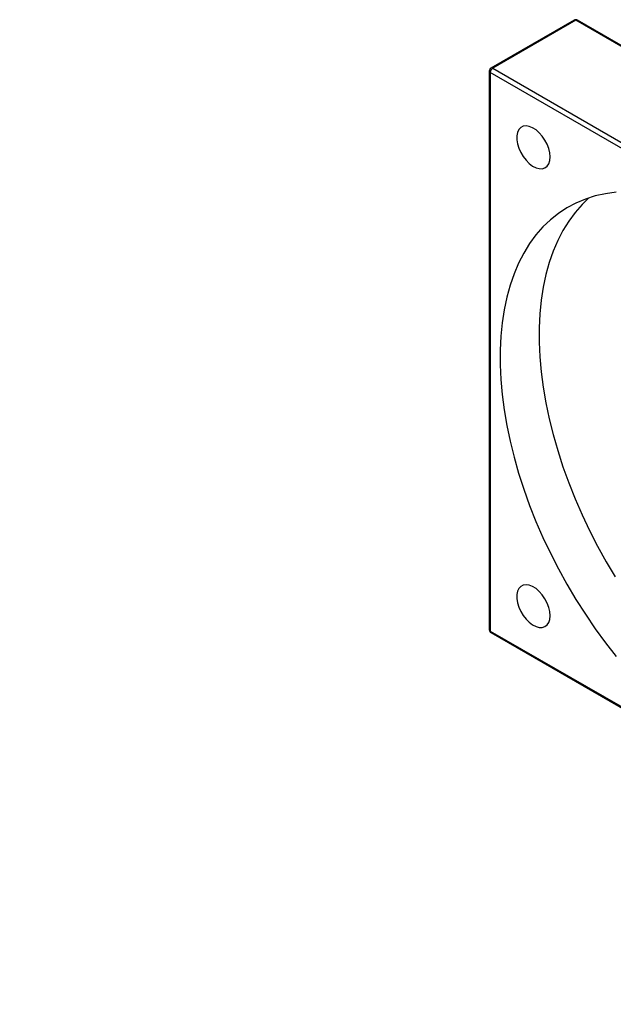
# Model space of a CAD drawing. Header units: millimetres. Extents: x 50 to 278, y 27 to 200.
# Tile 4 of 6: x 174 to 202, y 115 to 162. Entities that reach past the tile are written whole.
import ezdxf

# ---------------------------------------------------------------- set-up
doc = ezdxf.new("R2010")
doc.units = ezdxf.units.MM
doc.layers.add('FORMAT', color=7, linetype='Continuous')
doc.styles.add('SLDTEXTSTYLE1', font='TXT', dxfattribs={"width": 0.75, "bigfont": 'bigfont'})

# ---------------------------------------------------------------- blocks, each defined once
blk = doc.blocks.new('SW_NOTE_2')
at = {"layer": 'FORMAT', "color": 0, "insert": (11.922, 9.585), "char_height": 3.175, "attachment_point": 1, "style": 'SLDTEXTSTYLE1'}
blk.add_mtext('11\\M+18AAE\\M+19153\\M+18AD1\\M+190FA', dxfattribs=at)

msp = doc.modelspace()

# ---------------------------------------------------------------- linework, layer by layer
at = {"color": 7, "linetype": 'Continuous', "lineweight": 25}
for p, q in [((200.5856, 162.2067), (196.5787, 159.8935)), ((200.6689, 162.1984), (196.662, 159.8853)), ((224.0034, 148.7277), (200.6689, 162.1984)), ((224.0868, 148.7359), (200.7522, 162.2067)), ((196.4953, 159.7492), (196.4953, 132.8033)), ((219.8787, 146.2104), (196.5441, 159.6811)), ((196.5441, 159.6811), (196.5441, 132.7353)), ((196.662, 159.8853), (219.9965, 146.4145)), ((196.5441, 132.7353), (219.8787, 119.2646)), ((196.5787, 132.659), (219.9132, 119.1882))]:
    msp.add_line(p, q, dxfattribs=at)
at = {"color": 7, "linetype": 'Continuous', "lineweight": 25, "flags": 128}
for points in [[(199.4294, 155.609), (199.413, 155.8048), (199.3645, 156.0115), (199.2858, 156.2206), (199.1802, 156.4237), (199.052, 156.6123), (198.9064, 156.7788), (198.7494, 156.9164), (198.5875, 157.0193), (198.4272, 157.0835), (198.2751, 157.1062), (198.1375, 157.0866), (198.02, 157.0255), (197.9274, 156.9253), (197.8634, 156.7901), (197.8308, 156.6255), (197.8308, 156.4383), (197.8634, 156.236), (197.9274, 156.0271), (198.02, 155.8199), (198.1375, 155.6231), (198.2751, 155.4446), (198.4272, 155.2918), (198.5875, 155.1709), (198.7494, 155.0869), (198.9064, 155.0432), (199.052, 155.0416), (199.1802, 155.0822), (199.2858, 155.1633), (199.3645, 155.2816), (199.413, 155.4322), (199.4294, 155.609)], [(202.6135, 153.9009), (202.1011, 153.8336), (201.6063, 153.7248), (201.1306, 153.575), (200.6753, 153.3845), (200.2418, 153.1539), (199.8312, 152.8839), (199.4447, 152.5751), (199.0836, 152.2287), (198.7488, 151.8454), (198.4412, 151.4264), (198.1618, 150.973), (197.9114, 150.4865), (197.6907, 149.9681), (197.5004, 149.4195), (197.3409, 148.8423), (197.2127, 148.238), (197.1163, 147.6084), (197.0518, 146.9554), (197.0196, 146.2809), (197.0196, 145.5866), (197.0518, 144.8748), (197.1163, 144.1474), (197.2127, 143.4065), (197.3409, 142.6543), (197.5004, 141.8929), (197.6907, 141.1245), (197.9114, 140.3513), (198.1618, 139.5756), (198.4412, 138.7997), (198.7488, 138.0256), (199.0836, 137.2558), (199.4447, 136.4923), (199.8312, 135.7374), (200.2418, 134.9933), (200.6753, 134.2621), (201.1306, 133.546), (201.6063, 132.8469), (202.1011, 132.1669), (202.6135, 131.508)], [(201.2945, 153.632), (200.9692, 153.3172), (200.6344, 152.9339), (200.3268, 152.515), (200.0475, 152.0616), (199.7971, 151.575), (199.5763, 151.0567), (199.386, 150.5081), (199.2265, 149.9308), (199.0983, 149.3265), (199.0019, 148.697), (198.9375, 148.044), (198.9052, 147.3694), (198.9052, 146.6752), (198.9375, 145.9633), (199.0019, 145.2359), (199.0983, 144.495), (199.2265, 143.7428), (199.386, 142.9814), (199.5763, 142.213), (199.7971, 141.4399), (200.0475, 140.6642), (200.3268, 139.8882), (200.6344, 139.1142), (200.9692, 138.3443), (201.3304, 137.5808), (201.7168, 136.826), (202.1274, 136.0819), (202.5609, 135.3507)], [(199.4294, 133.4761), (199.413, 133.6718), (199.3645, 133.8785), (199.2858, 134.0877), (199.1802, 134.2907), (199.052, 134.4793), (198.9064, 134.6458), (198.7494, 134.7834), (198.5875, 134.8864), (198.4272, 134.9505), (198.2751, 134.9733), (198.1375, 134.9537), (198.02, 134.8925), (197.9274, 134.7923), (197.8634, 134.6572), (197.8308, 134.4926), (197.8308, 134.3053), (197.8634, 134.1031), (197.9274, 133.8941), (198.02, 133.6869), (198.1375, 133.4901), (198.2751, 133.3116), (198.4272, 133.1588), (198.5875, 133.0379), (198.7494, 132.9539), (198.9064, 132.9102), (199.052, 132.9086), (199.1802, 132.9492), (199.2858, 133.0303), (199.3645, 133.1486), (199.413, 133.2993), (199.4294, 133.4761)]]:
    msp.add_lwpolyline(points, dxfattribs=at)
at = {"color": 7, "linetype": 'Continuous', "lineweight": 25}
for centre, radius, start, end in [((200.6689, 162.0623), 0.1667, 60.00269, 119.99731), ((196.662, 159.7492), 0.1667, 119.99731, 180), ((196.8, 159.6695), 0.2561, 122.60612, 177.39437), ((196.662, 132.8033), 0.1667, 180, 240.00269)]:
    msp.add_arc(centre, radius, start, end, dxfattribs=at)
at = {"color": 8, "linetype": 'Continuous', "lineweight": 25}
for centre, radius, start, end in [((200.6201, 162.1303), 0.0838, 54.38323, 114.3064), ((200.7177, 162.1303), 0.0838, 65.6913, 125.6185), ((196.5787, 159.7575), 0.0838, 185.69415, 245.6251), ((196.6132, 159.8171), 0.0838, 54.38323, 114.3064), ((196.5787, 132.8116), 0.0838, 185.69415, 245.6251), ((196.6234, 132.7252), 0.0799, 172.74672, 235.94223)]:
    msp.add_arc(centre, radius, start, end, dxfattribs=at)

# ---------------------------------------------------------------- block references
at = {"layer": 'FORMAT', "color": 7}
msp.add_blockref('SW_NOTE_2', (87.1598, 109.0956), dxfattribs=at)

# ---------------------------------------------------------------- texts
at = {"layer": 'FORMAT', "insert": (150.1754, 123.3056), "char_height": 3.175, "attachment_point": 2, "style": 'SLDTEXTSTYLE1'}
msp.add_mtext('\\M+19655\\M+196CA\\M+19AA4 O-O', dxfattribs=at)

doc.saveas('drawing.dxf')
